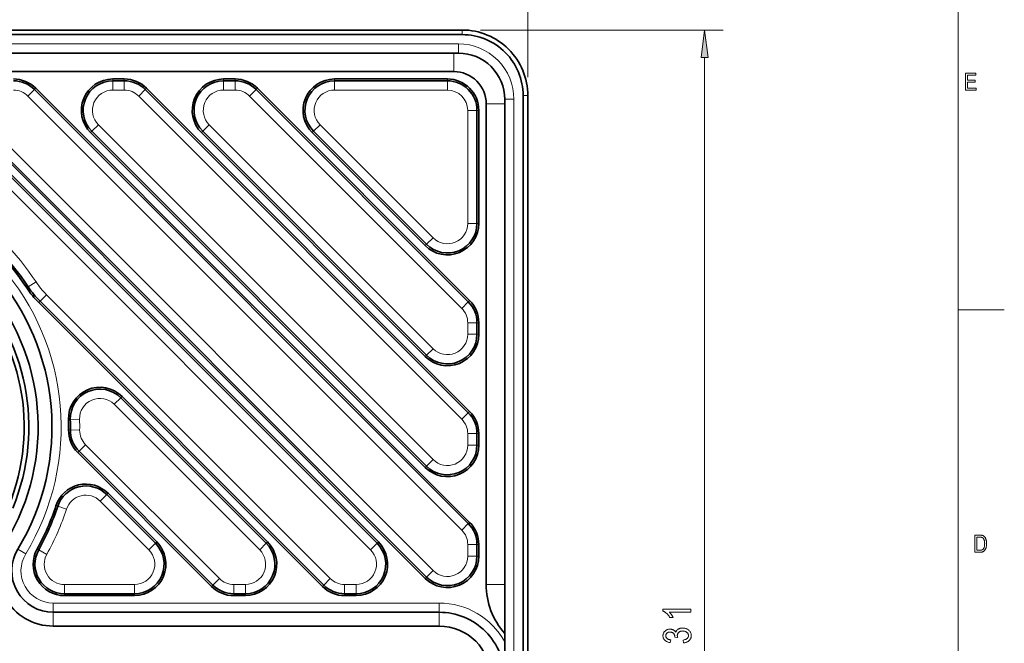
# Model space of a CAD drawing. Extents: x 1 to 211, y 3 to 294.
# Tile 25 of 30: x 104 to 211, y 182 to 250. Entities that reach past the tile are written whole.
import ezdxf

# ---------------------------------------------------------------- set-up
doc = ezdxf.new("R2010")
doc.units = 0

msp = doc.modelspace()

# ---------------------------------------------------------------- linework, layer by layer
at = {"color": 7, "lineweight": 13}
for p, q in [((205.716782, 288.883942), (205.716782, 7.883948)), ((159.132416, 243.575302), (159.132416, 271.375)), ((154.03241, 248.675308), (180.27948, 248.675308)), ((151.632416, 247.175308), (55.632412, 247.175308)), ((178.27948, 120.649643), (178.27948, 245.700974)), ((142.114029, 192.430939), (93.014038, 241.530945)), ((151.988052, 194.556931), (105.014038, 241.530945)), ((151.988052, 206.556931), (117.014038, 241.530945)), ((151.988052, 218.556931), (129.014038, 241.530945)), ((157.632416, 241.175308), (157.632416, 125.175308)), ((100.650787, 238.419678), (148.87677, 190.193695)), ((112.650787, 238.419678), (148.87677, 202.19368)), ((124.650787, 238.419678), (148.87677, 214.19368)), ((137.750793, 189.319672), (107.040039, 220.030426)), ((130.114029, 192.430939), (114.368408, 208.176575)), ((125.750793, 189.319672), (111.268051, 203.802414)), ((107.772064, 186.675308), (149.53241, 186.675308))]:
    msp.add_line(p, q, dxfattribs=at)
at = {"color": 7, "lineweight": 35}
for p, q in [((152.03241, 248.675308), (55.232414, 248.675308)), ((55.232414, 248.675308), (152.03241, 248.675308)), ((152.03241, 248.175308), (55.232414, 248.175308)), ((151.132416, 246.175308), (56.132412, 246.175308)), ((151.132416, 244.175308), (56.132412, 244.175308)), ((142.821136, 193.138046), (93.721146, 242.238052)), ((142.96257, 193.27948), (93.862564, 242.379471)), ((152.69516, 195.264038), (105.721146, 242.238052)), ((152.836578, 195.405457), (105.862564, 242.379471)), ((152.69516, 207.264038), (117.721146, 242.238052)), ((152.836578, 207.405457), (117.862564, 242.379471)), ((152.69516, 219.264038), (129.721146, 242.238052)), ((152.836578, 219.405457), (129.862564, 242.379471)), ((158.632416, 241.575302), (158.632416, 124.775314)), ((159.132416, 241.575302), (159.132416, 124.775314)), ((154.632416, 188.675308), (154.632416, 240.675308)), ((156.632416, 188.675308), (156.632416, 240.675308)), ((99.94368, 237.71257), (148.169678, 189.486572)), ((111.94368, 237.71257), (148.169678, 201.486572)), ((123.94368, 237.71257), (148.169678, 213.486572)), ((99.802261, 237.571152), (148.028244, 189.345154)), ((111.802261, 237.571152), (148.028244, 201.345154)), ((123.802261, 237.571152), (148.028244, 213.345154)), ((106.191498, 219.1819), (136.902267, 188.471146)), ((106.332932, 219.323318), (137.043686, 188.612564)), ((130.96257, 193.27948), (115.216934, 209.025101)), ((130.821136, 193.138046), (115.075516, 208.883667)), ((110.419525, 202.953888), (124.902267, 188.471146)), ((110.560944, 203.095306), (125.043686, 188.612564)), ((107.772064, 185.675308), (149.53241, 185.675308)), ((107.772064, 184.175308), (149.53241, 184.175308))]:
    msp.add_line(p, q, dxfattribs=at)
at = {"color": 7, "lineweight": 13, "ltscale": 0.0125}
for p, q in [((152.03241, 248.175308), (152.03241, 248.675308)), ((158.632416, 241.575302), (159.132416, 241.575302))]:
    msp.add_line(p, q, dxfattribs=at)
at = {"color": 7, "lineweight": 13, "ltscale": 0.025}
for p, q in [((151.632416, 247.175308), (151.632416, 246.175308)), ((114.206421, 242.175308), (114.206421, 243.175308)), ((115.458405, 242.175308), (115.458405, 243.175308)), ((126.206421, 242.175308), (126.206421, 243.175308)), ((127.458405, 242.175308), (127.458405, 243.175308)), ((138.206421, 242.175308), (138.206421, 243.175308)), ((150.432419, 242.175308), (150.432419, 243.175308)), ((105.014038, 241.530945), (105.721146, 242.238052)), ((117.014038, 241.530945), (117.721146, 242.238052)), ((129.014038, 241.530945), (129.721146, 242.238052)), ((157.632416, 241.175308), (156.632416, 241.175308)), ((152.632416, 239.975311), (153.632416, 239.975311)), ((112.650787, 238.419678), (111.94368, 237.71257)), ((124.650787, 238.419678), (123.94368, 237.71257)), ((136.650787, 238.419678), (135.94368, 237.71257)), ((152.632416, 227.749313), (153.632416, 227.749313)), ((148.87677, 226.19368), (148.169678, 225.486572)), ((105.065643, 220.874252), (105.899475, 221.42627)), ((106.332932, 219.323318), (107.040039, 220.030426)), ((151.988052, 218.556931), (152.69516, 219.264038)), ((152.632416, 217.001297), (153.632416, 217.001297)), ((152.632416, 215.749329), (153.632416, 215.749329)), ((148.87677, 214.19368), (148.169678, 213.486572)), ((115.075516, 208.883667), (114.368408, 208.176575)), ((151.988052, 206.556931), (152.69516, 207.264038)), ((109.614151, 206.527344), (110.613724, 206.556595)), ((109.623917, 205.396332), (110.62384, 205.384369)), ((152.632416, 205.001297), (153.632416, 205.001297)), ((110.560944, 203.095306), (111.268051, 203.802414)), ((152.632416, 203.749329), (153.632416, 203.749329)), ((148.87677, 202.19368), (148.169678, 201.486572)), ((112.845322, 197.699661), (113.552429, 198.406769)), ((109.199966, 196.831848), (108.250092, 197.144501)), ((151.988052, 194.556931), (152.69516, 195.264038)), ((118.114029, 192.430939), (118.821136, 193.138046)), ((130.821136, 193.138046), (130.114029, 192.430939)), ((142.821136, 193.138046), (142.114029, 192.430939)), ((152.632416, 193.001297), (153.632416, 193.001297)), ((104.780952, 191.992798), (103.926353, 192.512085)), ((107.063187, 191.941376), (106.188431, 192.425964)), ((152.632416, 191.749329), (153.632416, 191.749329)), ((148.87677, 190.193695), (148.169678, 189.486572)), ((108.987625, 188.675308), (108.987625, 187.675308)), ((116.558395, 188.675308), (116.558395, 187.675308)), ((125.043686, 188.612564), (125.750793, 189.319672)), ((127.306427, 187.675308), (127.306427, 188.675308)), ((128.558395, 187.675308), (128.558395, 188.675308)), ((137.043686, 188.612564), (137.750793, 189.319672)), ((139.306427, 187.675308), (139.306427, 188.675308)), ((140.558395, 187.675308), (140.558395, 188.675308)), ((107.772064, 186.675308), (107.772064, 185.675308)), ((149.53241, 186.675308), (149.53241, 185.675308))]:
    msp.add_line(p, q, dxfattribs=at)
at = {"color": 7, "lineweight": 13, "ltscale": 0.05}
for p, q in [((151.132416, 246.175308), (151.132416, 244.175308)), ((156.632416, 240.675308), (154.632416, 240.675308)), ((156.632416, 188.675308), (154.632416, 188.675308))]:
    msp.add_line(p, q, dxfattribs=at)
at = {"color": 7, "lineweight": 35, "ltscale": 0.0125}
for p, q in [((151.132416, 246.175308), (151.632416, 246.175308)), ((156.632416, 240.675308), (156.632416, 241.175308))]:
    msp.add_line(p, q, dxfattribs=at)
at = {"color": 7, "lineweight": 35, "ltscale": 0.0313}
for p, q in [((114.206421, 243.375305), (115.458405, 243.375305)), ((114.206421, 243.175308), (115.458405, 243.175308)), ((126.206421, 243.375305), (127.458405, 243.375305)), ((126.206421, 243.175308), (127.458405, 243.175308))]:
    msp.add_line(p, q, dxfattribs=at)
at = {"color": 7, "lineweight": 13, "ltscale": 0.005}
for p, q in [((114.206421, 243.375305), (114.206421, 243.175308)), ((115.458405, 243.375305), (115.458405, 243.175308)), ((126.206421, 243.375305), (126.206421, 243.175308)), ((127.458405, 243.375305), (127.458405, 243.175308)), ((138.206421, 243.375305), (138.206421, 243.175308)), ((150.432419, 243.375305), (150.432419, 243.175308)), ((105.862564, 242.379471), (105.721146, 242.238052)), ((117.862564, 242.379471), (117.721146, 242.238052)), ((129.862564, 242.379471), (129.721146, 242.238052)), ((153.832413, 239.975311), (153.632416, 239.975311)), ((111.802261, 237.571152), (111.94368, 237.71257)), ((123.802261, 237.571152), (123.94368, 237.71257)), ((135.802261, 237.571152), (135.94368, 237.71257)), ((153.832413, 227.749313), (153.632416, 227.749313)), ((148.028244, 225.345154), (148.169678, 225.486572)), ((104.89888, 220.763855), (105.065643, 220.874252)), ((106.191498, 219.1819), (106.332932, 219.323318)), ((152.836578, 219.405457), (152.69516, 219.264038)), ((153.832413, 217.001297), (153.632416, 217.001297)), ((153.832413, 215.749329), (153.632416, 215.749329)), ((148.028244, 213.345154), (148.169678, 213.486572)), ((115.216934, 209.025101), (115.075516, 208.883667)), ((152.836578, 207.405457), (152.69516, 207.264038)), ((109.41423, 206.5215), (109.614151, 206.527344)), ((109.423935, 205.398743), (109.623917, 205.396332)), ((153.832413, 205.001297), (153.632416, 205.001297)), ((153.832413, 203.749329), (153.632416, 203.749329)), ((110.419525, 202.953888), (110.560944, 203.095306)), ((148.028244, 201.345154), (148.169678, 201.486572)), ((113.693848, 198.548187), (113.552429, 198.406769)), ((108.06012, 197.207031), (108.250092, 197.144501)), ((152.836578, 195.405457), (152.69516, 195.264038)), ((118.96257, 193.27948), (118.821136, 193.138046)), ((130.96257, 193.27948), (130.821136, 193.138046)), ((142.96257, 193.27948), (142.821136, 193.138046)), ((153.832413, 193.001297), (153.632416, 193.001297)), ((106.013489, 192.522888), (106.188431, 192.425964)), ((153.832413, 191.749329), (153.632416, 191.749329)), ((148.028244, 189.345154), (148.169678, 189.486572)), ((108.987625, 187.475311), (108.987625, 187.675308)), ((116.558395, 187.475311), (116.558395, 187.675308)), ((124.902267, 188.471146), (125.043686, 188.612564)), ((127.306427, 187.475311), (127.306427, 187.675308)), ((128.558395, 187.475311), (128.558395, 187.675308)), ((136.902267, 188.471146), (137.043686, 188.612564)), ((139.306427, 187.475311), (139.306427, 187.675308)), ((140.558395, 187.475311), (140.558395, 187.675308))]:
    msp.add_line(p, q, dxfattribs=at)
at = {"color": 7, "lineweight": 35, "ltscale": 0.30565}
for p, q in [((138.206421, 243.375305), (150.432419, 243.375305)), ((138.206421, 243.175308), (150.432419, 243.175308)), ((153.632416, 227.749313), (153.632416, 239.975311)), ((153.832413, 227.749313), (153.832413, 239.975311))]:
    msp.add_line(p, q, dxfattribs=at)
at = {"color": 7, "lineweight": 13, "ltscale": 0.0313}
for p, q in [((114.206421, 242.175308), (115.458405, 242.175308)), ((126.206421, 242.175308), (127.458405, 242.175308))]:
    msp.add_line(p, q, dxfattribs=at)
at = {"color": 7, "lineweight": 13, "ltscale": 0.30565}
for p, q in [((138.206421, 242.175308), (150.432419, 242.175308)), ((152.632416, 227.749313), (152.632416, 239.975311))]:
    msp.add_line(p, q, dxfattribs=at)
at = {"color": 7, "lineweight": 35, "ltscale": 0.432254}
for p, q in [((135.94368, 237.71257), (148.169678, 225.486572)), ((135.802261, 237.571152), (148.028244, 225.345154))]:
    msp.add_line(p, q, dxfattribs=at)
at = {"color": 7, "lineweight": 13, "ltscale": 0.432254}
msp.add_line((136.650787, 238.419678), (148.87677, 226.19368), dxfattribs=at)
at = {"color": 7, "lineweight": 13, "ltscale": 0.125}
msp.add_line((205.716782, 218.383942), (210.716782, 218.383942), dxfattribs=at)
at = {"color": 7, "lineweight": 13, "ltscale": 0.031299}
for p, q in [((152.632416, 215.749329), (152.632416, 217.001297)), ((152.632416, 203.749329), (152.632416, 205.001297)), ((152.632416, 191.749329), (152.632416, 193.001297)), ((128.558395, 188.675308), (127.306427, 188.675308)), ((140.558395, 188.675308), (139.306427, 188.675308))]:
    msp.add_line(p, q, dxfattribs=at)
at = {"color": 7, "lineweight": 35, "ltscale": 0.031299}
for p, q in [((153.632416, 215.749329), (153.632416, 217.001297)), ((153.832413, 215.749329), (153.832413, 217.001297)), ((153.632416, 203.749329), (153.632416, 205.001297)), ((153.832413, 203.749329), (153.832413, 205.001297)), ((153.632416, 191.749329), (153.632416, 193.001297)), ((153.832413, 191.749329), (153.832413, 193.001297)), ((127.306427, 187.675308), (128.558395, 187.675308)), ((139.306427, 187.675308), (140.558395, 187.675308)), ((127.306427, 187.475311), (128.558395, 187.475311)), ((139.306427, 187.475311), (140.558395, 187.475311))]:
    msp.add_line(p, q, dxfattribs=at)
at = {"color": 7, "lineweight": 35, "ltscale": 0.186277}
for p, q in [((118.821136, 193.138046), (113.552429, 198.406769)), ((118.96257, 193.27948), (113.693848, 198.548187))]:
    msp.add_line(p, q, dxfattribs=at)
at = {"color": 7, "lineweight": 13, "ltscale": 0.186277}
msp.add_line((118.114029, 192.430939), (112.845322, 197.699661), dxfattribs=at)
at = {"color": 7, "lineweight": 13, "ltscale": 0.189269}
msp.add_line((116.558395, 188.675308), (108.987625, 188.675308), dxfattribs=at)
at = {"color": 7, "lineweight": 35, "ltscale": 0.132287}
msp.add_line((156.632416, 188.675308), (156.632416, 183.38382), dxfattribs=at)
at = {"color": 7, "lineweight": 35, "ltscale": 0.189269}
for p, q in [((108.987625, 187.675308), (116.558395, 187.675308)), ((108.987625, 187.475311), (116.558395, 187.475311))]:
    msp.add_line(p, q, dxfattribs=at)
at = {"color": 7, "lineweight": 13, "ltscale": 0.0375}
for p, q in [((107.772064, 184.175308), (107.772064, 185.675308)), ((149.53241, 184.175308), (149.53241, 185.675308))]:
    msp.add_line(p, q, dxfattribs=at)
at = {"color": 7, "lineweight": 35, "ltscale": 0.022744}
msp.add_line((156.632416, 183.383804), (156.632416, 182.47403), dxfattribs=at)
at = {"color": 7, "lineweight": 35, "ltscale": 0.097468}
msp.add_line((156.632416, 182.47403), (156.632416, 178.575317), dxfattribs=at)
at = {"color": 7, "lineweight": 13}
for points in [[(178.671051, 245.700974), (178.27948, 248.675308), (177.887909, 245.700974)], [(206.527161, 242.16684), (206.527161, 244.018845), (207.624969, 244.018845), (207.624969, 243.800293), (206.728027, 243.800293), (206.728027, 243.233063), (207.56813, 243.233063), (207.56813, 243.015778), (206.728027, 243.015778), (206.728027, 242.385391), (207.660339, 242.385391), (207.660339, 242.16684)], [(207.542633, 192.16684), (207.542633, 194.018845), (208.066895, 194.018845), (208.104874, 194.018494), (208.140976, 194.017471), (208.175217, 194.015762), (208.207581, 194.013382), (208.238083, 194.010315), (208.266708, 194.006561), (208.293457, 194.002121), (208.318344, 193.997009), (208.34137, 193.991211), (208.362518, 193.984726), (208.388687, 193.975159), (208.414154, 193.964111), (208.438919, 193.951599), (208.462967, 193.937637), (208.486313, 193.922195), (208.508957, 193.905289), (208.530884, 193.886932), (208.552109, 193.867096), (208.572632, 193.845795), (208.592438, 193.823029), (208.611465, 193.79892), (208.629623, 193.773575), (208.646927, 193.747025), (208.663376, 193.719238), (208.67897, 193.690216), (208.693695, 193.659988), (208.707565, 193.628525), (208.720581, 193.59584), (208.732742, 193.56192), (208.744034, 193.526779), (208.754349, 193.490372), (208.76358, 193.452621), (208.771729, 193.413559), (208.778793, 193.373169), (208.784775, 193.331451), (208.789658, 193.288391), (208.793457, 193.244019), (208.796173, 193.198318), (208.797806, 193.151306), (208.798355, 193.102951), (208.797424, 193.040985), (208.794662, 192.980942), (208.790054, 192.922791), (208.7836, 192.866562), (208.775299, 192.812225), (208.765152, 192.759811), (208.753159, 192.70929), (208.739334, 192.66069), (208.723648, 192.613998), (208.706131, 192.569199), (208.687164, 192.526642), (208.667145, 192.486633), (208.646072, 192.449173), (208.623962, 192.414276), (208.6008, 192.381912), (208.576584, 192.352112), (208.551331, 192.32486), (208.525024, 192.300171), (208.497665, 192.278015), (208.469254, 192.258423), (208.439438, 192.241028), (208.407837, 192.225464), (208.374451, 192.211716), (208.339294, 192.199814), (208.302353, 192.189743), (208.263626, 192.181488), (208.223114, 192.175079), (208.180817, 192.170502), (208.136749, 192.167755), (208.090897, 192.16684)], [(207.7435, 192.385391), (208.066895, 192.385391), (208.105118, 192.386032), (208.141434, 192.387939), (208.175858, 192.391129), (208.208389, 192.395599), (208.239029, 192.401337), (208.267761, 192.408356), (208.294617, 192.416656), (208.319565, 192.426224), (208.342621, 192.437073), (208.36377, 192.449188), (208.383514, 192.462723), (208.402328, 192.477814), (208.420212, 192.494461), (208.437149, 192.51265), (208.453156, 192.53241), (208.468231, 192.553711), (208.482361, 192.576569), (208.49556, 192.600983), (208.507828, 192.626953), (208.519165, 192.65448), (208.532837, 192.692871), (208.54509, 192.732742), (208.555893, 192.774124), (208.565247, 192.816986), (208.573166, 192.861343), (208.579651, 192.907181), (208.584686, 192.954514), (208.588287, 193.003342), (208.590454, 193.053665), (208.591171, 193.105469), (208.590408, 193.160614), (208.58812, 193.213333), (208.58429, 193.263641), (208.578934, 193.311539), (208.572067, 193.357025), (208.56366, 193.400101), (208.553726, 193.440765), (208.542252, 193.479004), (208.529266, 193.514832), (208.51474, 193.548264), (208.499023, 193.579407), (208.482422, 193.608414), (208.464966, 193.6353), (208.446625, 193.660034), (208.427414, 193.682648), (208.407333, 193.70311), (208.386383, 193.721451), (208.364563, 193.737656), (208.341858, 193.751724), (208.318298, 193.763657), (208.301178, 193.770615), (208.282166, 193.77684), (208.261261, 193.782333), (208.238449, 193.787094), (208.21376, 193.791122), (208.187164, 193.794434), (208.158676, 193.796997), (208.128296, 193.798828), (208.096024, 193.799927), (208.061844, 193.800293), (207.7435, 193.800293)], [(176.77948, 186.005035), (176.77948, 185.702179), (174.432281, 185.702179), (174.456879, 185.680588), (174.481598, 185.657562), (174.506409, 185.633118), (174.531326, 185.607239), (174.556335, 185.57991), (174.581451, 185.551147), (174.606674, 185.520966), (174.632004, 185.489349), (174.657425, 185.456299), (174.682953, 185.421829), (174.707916, 185.386917), (174.731628, 185.35257), (174.754074, 185.318817), (174.775299, 185.285614), (174.795258, 185.252991), (174.813965, 185.220947), (174.831436, 185.189484), (174.847656, 185.158569), (174.862625, 185.12825), (174.876343, 185.098495), (174.520264, 185.098495), (174.490982, 185.147842), (174.460434, 185.19603), (174.428619, 185.243042), (174.395523, 185.288895), (174.36116, 185.333572), (174.325531, 185.37709), (174.288635, 185.419434), (174.250473, 185.460632), (174.211044, 185.500641), (174.170334, 185.53949), (174.129105, 185.57663), (174.088074, 185.611481), (174.047256, 185.644073), (174.006622, 185.674393), (173.966217, 185.702438), (173.925995, 185.72821), (173.886002, 185.751709), (173.846191, 185.772949), (173.806595, 185.791901), (173.767197, 185.808594), (173.767197, 186.005035)], [(175.987534, 182.358398), (175.938416, 182.661255), (176.0504, 182.682968), (176.150589, 182.710449), (176.238983, 182.743713), (176.315613, 182.78273), (176.380432, 182.827515), (176.433472, 182.878082), (176.474731, 182.934418), (176.504196, 182.996536), (176.521881, 183.064423), (176.527771, 183.138062), (176.526031, 183.178848), (176.520782, 183.218536), (176.512024, 183.257111), (176.499786, 183.294571), (176.484039, 183.330933), (176.464783, 183.366196), (176.442047, 183.400345), (176.415802, 183.433395), (176.386047, 183.465332), (176.352814, 183.496185), (176.316788, 183.524948), (176.278687, 183.55069), (176.238525, 183.57341), (176.196304, 183.593094), (176.152008, 183.609756), (176.105652, 183.623383), (176.05722, 183.633972), (176.006729, 183.641556), (175.954163, 183.646088), (175.899536, 183.647614), (175.848175, 183.64621), (175.798859, 183.642044), (175.751587, 183.635086), (175.70636, 183.625336), (175.663177, 183.612823), (175.62204, 183.597519), (175.582962, 183.579422), (175.545914, 183.558563), (175.510925, 183.534897), (175.477982, 183.508453), (175.447647, 183.47998), (175.420517, 183.450256), (175.396576, 183.41925), (175.375824, 183.386993), (175.358261, 183.353439), (175.343903, 183.318634), (175.332733, 183.282562), (175.324753, 183.245209), (175.319962, 183.206604), (175.318359, 183.166718), (175.318771, 183.149109), (175.319992, 183.130692), (175.322052, 183.11145), (175.324905, 183.0914), (175.328598, 183.070526), (175.333099, 183.048828), (175.338409, 183.026337), (175.344559, 183.002991), (175.351517, 182.978851), (175.359283, 182.953888), (175.035965, 182.988678), (175.040054, 183.035736), (175.038681, 183.079514), (175.034561, 183.121613), (175.02771, 183.162018), (175.018112, 183.20076), (175.005783, 183.237823), (174.990692, 183.273193), (174.97287, 183.306915), (174.952301, 183.338928), (174.929001, 183.369293), (174.902939, 183.397949), (174.874603, 183.424393), (174.844421, 183.448044), (174.812393, 183.468918), (174.778519, 183.487), (174.742813, 183.502319), (174.705261, 183.514832), (174.665878, 183.524582), (174.624634, 183.53154), (174.581558, 183.535706), (174.536636, 183.537109), (174.495316, 183.53595), (174.455643, 183.53244), (174.417633, 183.526611), (174.381287, 183.518433), (174.346588, 183.507935), (174.313553, 183.495117), (174.282166, 183.47995), (174.252441, 183.462463), (174.22438, 183.442627), (174.197968, 183.420471), (174.17366, 183.396622), (174.151917, 183.371765), (174.132736, 183.345871), (174.116104, 183.31897), (174.102036, 183.291031), (174.09053, 183.26207), (174.081573, 183.232086), (174.07518, 183.20108), (174.07135, 183.169067), (174.070068, 183.136017), (174.071411, 183.101776), (174.075424, 183.068604), (174.082123, 183.03653), (174.091507, 183.005539), (174.103577, 182.975632), (174.118317, 182.946808), (174.135742, 182.919067), (174.155853, 182.89241), (174.178635, 182.866852), (174.204102, 182.842361), (174.2323, 182.819275), (174.263245, 182.797943), (174.296967, 182.778351), (174.333435, 182.760498), (174.372681, 182.744385), (174.414673, 182.730011), (174.459442, 182.717377), (174.506973, 182.706482), (174.557266, 182.697327), (174.610306, 182.689911), (174.54483, 182.389084), (174.469772, 182.401978), (174.398468, 182.417725), (174.330933, 182.436356), (174.267181, 182.45784), (174.207169, 182.482193), (174.15094, 182.509415), (174.098465, 182.53949), (174.049774, 182.572449), (174.004822, 182.608246), (173.963654, 182.646927), (173.926331, 182.687866), (173.892929, 182.730499), (173.863464, 182.774811), (173.837921, 182.820801), (173.816315, 182.868454), (173.79863, 182.917786), (173.784882, 182.968811), (173.775055, 183.0215), (173.769165, 183.075867), (173.767197, 183.131927), (173.769409, 183.190765), (173.776047, 183.247833), (173.787094, 183.303085), (173.802567, 183.356537), (173.822449, 183.408188), (173.846771, 183.458038), (173.875504, 183.506073), (173.908646, 183.552338), (173.946213, 183.596771), (173.988205, 183.639435), (174.033554, 183.679077), (174.081192, 183.714569), (174.131134, 183.74588), (174.18335, 183.77301), (174.237869, 183.795975), (174.294678, 183.814758), (174.353775, 183.829376), (174.415176, 183.839813), (174.478851, 183.846069), (174.54483, 183.84816), (174.585281, 183.84726), (174.624802, 183.844604), (174.663376, 183.840149), (174.701004, 183.833923), (174.737701, 183.825897), (174.773453, 183.816101), (174.808258, 183.804535), (174.842133, 183.791183), (174.875046, 183.776062), (174.907043, 183.75914), (174.937881, 183.740631), (174.967361, 183.720703), (174.995499, 183.699371), (175.022293, 183.676636), (175.047729, 183.652466), (175.071808, 183.626892), (175.094543, 183.599915), (175.115936, 183.571533), (175.135971, 183.541718), (175.154648, 183.510498), (175.163376, 183.539459), (175.173157, 183.567383), (175.18399, 183.594299), (175.195908, 183.620193), (175.208878, 183.64505), (175.222916, 183.668884), (175.238022, 183.691711), (175.254181, 183.713501), (175.271423, 183.734283), (175.289719, 183.754028), (175.309174, 183.772888), (175.32991, 183.791016), (175.351898, 183.808411), (175.375168, 183.825073), (175.399704, 183.841003), (175.425507, 183.856171), (175.452591, 183.870636), (175.480927, 183.884338), (175.510544, 183.897308), (175.541412, 183.909546), (175.573303, 183.920822), (175.605927, 183.930908), (175.639282, 183.939819), (175.67337, 183.94754), (175.708191, 183.954056), (175.743759, 183.959396), (175.78006, 183.963562), (175.817108, 183.966522), (175.854889, 183.968292), (175.893402, 183.968903), (175.974564, 183.966461), (176.052734, 183.959152), (176.127884, 183.946976), (176.200027, 183.929932), (176.269165, 183.90802), (176.335297, 183.881226), (176.398407, 183.849579), (176.458527, 183.813049), (176.515625, 183.771637), (176.569733, 183.725372), (176.61969, 183.675705), (176.664398, 183.624115), (176.703842, 183.570602), (176.738022, 183.515167), (176.766953, 183.457809), (176.790619, 183.398529), (176.809021, 183.337311), (176.822174, 183.274185), (176.830063, 183.209137), (176.832687, 183.142151), (176.830399, 183.080078), (176.823517, 183.019943), (176.812057, 182.961731), (176.796021, 182.905426), (176.775391, 182.851059), (176.750183, 182.798615), (176.720383, 182.748077), (176.686005, 182.699478), (176.647034, 182.652802), (176.603485, 182.608047), (176.556076, 182.566132), (176.505508, 182.527985), (176.451797, 182.493622), (176.394928, 182.462997), (176.3349, 182.436157), (176.271729, 182.413071), (176.205414, 182.393753), (176.135941, 182.378204), (176.063309, 182.366409)]]:
    msp.add_lwpolyline(points, close=True, dxfattribs=at)
at = {"color": 7, "lineweight": 35}
for centre, radius, start, end in [((152.03241, 241.575302), 7.1, 0, 90.000003), ((152.03241, 241.575302), 7.1, 0, 90.000003), ((152.03241, 241.575302), 6.6, 359.999999, 90.000003), ((151.632416, 241.175308), 5, 360, 90.000003), ((151.132416, 240.675308), 3.5, 360, 90.000003), ((103.458405, 239.975311), 3.4, 45.000001, 89.999996), ((103.458405, 239.975311), 3.2, 45.000001, 90.000003), ((114.206421, 239.975311), 3.4, 90.000003, 224.999986), ((114.206421, 239.975311), 3.2, 90.000003, 225), ((115.458405, 239.975311), 3.4, 45.000001, 89.999996), ((115.458405, 239.975311), 3.2, 45.000001, 90.000003), ((126.206421, 239.975311), 3.4, 90.000003, 224.999986), ((126.206421, 239.975311), 3.2, 90.000003, 225), ((127.458405, 239.975311), 3.4, 45.000001, 89.999996), ((127.458405, 239.975311), 3.2, 45.000001, 90.000003), ((138.206421, 239.975311), 3.4, 90.000003, 224.999986), ((138.206421, 239.975311), 3.2, 90.000003, 225), ((150.432419, 239.975311), 3.4, 0, 89.999996), ((150.432419, 239.975311), 3.2, 0, 90.000003), ((82.181885, 205.724777), 25.444, 328.715695, 113.849944), ((82.181885, 205.724777), 23.944, 328.715698, 113.849944), ((82.181885, 205.724777), 22.944, 337.504352, 112.495647), ((82.181885, 205.724777), 22.444, 337.504352, 112.495647), ((82.181885, 205.724777), 27.244, 33.505291, 56.494708), ((82.181885, 205.724777), 27.444, 33.505291, 56.494708), ((150.432419, 227.749313), 3.4, 225, 359.999991), ((150.432419, 227.749313), 3.2, 225, 360), ((113.403992, 226.394394), 10.2, 213.505297, 225), ((113.403992, 226.394394), 10, 213.505297, 225), ((150.432419, 217.001297), 3.2, 0, 45.000001), ((150.432419, 217.001297), 3.4, 0, 45.000001), ((150.432419, 215.749329), 3.4, 225, 359.999991), ((150.432419, 215.749329), 3.2, 225, 360), ((112.812775, 206.620941), 3.4, 45.000001, 181.675796), ((112.812775, 206.620941), 3.2, 45.000001, 181.675796), ((150.432419, 205.001297), 3.2, 0, 45.000001), ((150.432419, 205.001297), 3.4, 0, 45.000001), ((82.181885, 205.724777), 27.244, 359.314293, 1.6758), ((82.181885, 205.724777), 27.444, 359.314293, 1.6758), ((112.823685, 205.358047), 3.4, 179.314295, 225), ((112.823685, 205.358047), 3.2, 179.314295, 225), ((150.432419, 203.749329), 3.4, 225, 359.999991), ((150.432419, 203.749329), 3.2, 225, 360), ((111.289688, 196.144028), 3.4, 45.000001, 161.781186), ((111.289688, 196.144028), 3.2, 45.000001, 161.781186), ((82.181885, 205.724777), 27.244, 331.01504, 341.781184), ((82.181885, 205.724777), 27.444, 331.01504, 341.781184), ((150.432419, 193.001297), 3.2, 0, 45.000001), ((150.432419, 193.001297), 3.4, 0, 45.000001), ((107.772064, 190.175308), 6, 148.715703, 270.000004), ((116.558395, 190.875305), 3.4, 269.999997, 45.000001), ((116.558395, 190.875305), 3.2, 269.999997, 45.000001), ((128.558395, 190.875305), 3.4, 269.999997, 44.999991), ((128.558395, 190.875305), 3.2, 269.999997, 45.000001), ((140.558395, 190.875305), 3.4, 269.999997, 44.999991), ((140.558395, 190.875305), 3.2, 269.999997, 45.000001), ((107.772064, 190.175308), 4.5, 148.715703, 269.999997), ((108.987625, 190.875305), 3.4, 151.015045, 269.999997), ((108.987625, 190.875305), 3.2, 151.015045, 269.999997), ((150.432419, 191.749329), 3.4, 225, 359.999991), ((150.432419, 191.749329), 3.2, 225, 360), ((162.632416, 188.675308), 8, 179.999995, 221.409615), ((127.306427, 190.875305), 3.4, 225, 269.999997), ((127.306427, 190.875305), 3.2, 225, 269.999997), ((139.306427, 190.875305), 3.4, 225, 269.999997), ((139.306427, 190.875305), 3.2, 225, 269.999997), ((149.53241, 178.575317), 7.1, 0, 90.000003), ((149.53241, 178.575317), 5.6, 0.000008, 89.999996)]:
    msp.add_arc(centre, radius, start, end, dxfattribs=at)
at = {"color": 7, "lineweight": 13}
for centre, radius, start, end in [((151.632416, 241.175308), 6, 359.999997, 90.000003), ((103.458405, 239.975311), 2.2, 45.000001, 89.999982), ((114.206421, 239.975311), 2.2, 90.000003, 225), ((115.458405, 239.975311), 2.2, 45.000001, 89.999982), ((126.206421, 239.975311), 2.2, 90.000003, 225), ((127.458405, 239.975311), 2.2, 45.000001, 89.999982), ((138.206421, 239.975311), 2.2, 90.000003, 225), ((150.432419, 239.975311), 2.2, 0, 89.999996), ((82.181885, 205.724777), 26.444, 328.715695, 113.849944), ((82.181885, 205.724777), 28.444, 33.505291, 56.494708), ((150.432419, 227.749313), 2.2, 225, 360), ((113.403992, 226.394394), 9, 213.505297, 225), ((150.432419, 217.001297), 2.2, 0, 44.999977), ((150.432419, 215.749329), 2.2, 225, 360), ((112.812775, 206.620941), 2.2, 45.000001, 181.675796), ((82.181885, 205.724777), 28.444, 359.314293, 1.675801), ((150.432419, 205.001297), 2.2, 0, 44.999977), ((112.823685, 205.358047), 2.2, 179.314309, 225), ((150.432419, 203.749329), 2.2, 225, 360), ((111.289688, 196.144028), 2.2, 45.000001, 161.781172), ((82.181885, 205.724777), 28.444, 331.01504, 341.781184), ((150.432419, 193.001297), 2.2, 0, 44.999977), ((107.772064, 190.175308), 3.5, 148.715703, 269.999997), ((108.987625, 190.875305), 2.2, 151.015045, 269.999991), ((116.558395, 190.875305), 2.2, 269.999997, 45.000001), ((128.558395, 190.875305), 2.2, 269.999997, 45.000001), ((140.558395, 190.875305), 2.2, 269.999997, 45.000001), ((150.432419, 191.749329), 2.2, 225, 360), ((127.306427, 190.875305), 2.2, 225.000027, 269.999997), ((139.306427, 190.875305), 2.2, 225.000027, 269.999997), ((149.53241, 178.575317), 8.1, 28.771858, 90.000003)]:
    msp.add_arc(centre, radius, start, end, dxfattribs=at)
msp.add_solid([(178.671051, 245.700974), (178.27948, 248.675308), (178.671051, 245.700974), (177.887909, 245.700974)], dxfattribs=at)

doc.saveas('drawing.dxf')
